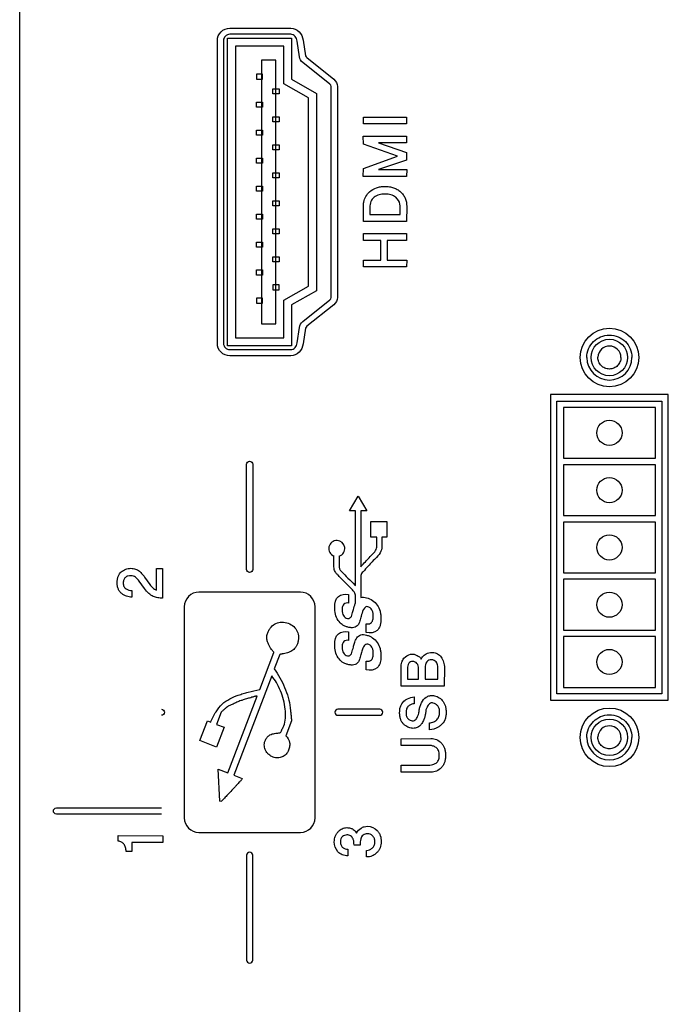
# Model space of a CAD drawing. Header units: millimetres. Extents: x 0 to 1427, y 0 to 1009.
# Tile 21 of 32: x 1307 to 1337, y 496 to 542. Entities that reach past the tile are written whole.
import ezdxf

# ---------------------------------------------------------------- set-up
doc = ezdxf.new("R2010")
doc.units = ezdxf.units.MM
doc.header["$LTSCALE"] = 65.395
doc.layers.add('REAR_CASE-PCVIEW17_2BAY-V-SHAPE', color=7, linetype='CONTINUOUS')

msp = doc.modelspace()

# ---------------------------------------------------------------- linework, layer by layer
at = {"layer": 'REAR_CASE-PCVIEW17_2BAY-V-SHAPE', "color": 7, "linetype": 'Continuous'}
for p, q in [((1307.121, 479.383), (1307.121, 713.696)), ((1316.932, 541.792), (1319.78, 541.792)), ((1316.354, 527.066), (1316.354, 541.213)), ((1316.642, 541.213), (1316.642, 527.066)), ((1316.826, 541.316), (1319.823, 541.316)), ((1316.826, 526.96), (1316.826, 541.316)), ((1319.78, 541.504), (1316.932, 541.504)), ((1319.823, 541.316), (1319.823, 539.41)), ((1320.36, 541.236), (1320.475, 540.504)), ((1319.451, 540.945), (1317.197, 540.945)), ((1317.197, 540.945), (1317.197, 527.333)), ((1319.451, 539.194), (1319.451, 540.945)), ((1320.187, 540.456), (1320.074, 541.187)), ((1319.09, 540.291), (1318.408, 540.291)), ((1318.408, 540.291), (1318.408, 527.985)), ((1319.09, 527.985), (1319.09, 540.291)), ((1320.533, 540.414), (1321.797, 539.404)), ((1321.614, 539.174), (1320.348, 540.183)), ((1318.469, 539.645), (1318.184, 539.645)), ((1318.184, 539.645), (1318.184, 539.412)), ((1318.184, 539.412), (1318.469, 539.412)), ((1318.469, 539.412), (1318.469, 539.645)), ((1319.823, 539.41), (1320.985, 538.746)), ((1318.943, 538.955), (1319.233, 538.955)), ((1318.943, 538.728), (1318.943, 538.955)), ((1319.233, 538.955), (1319.233, 538.728)), ((1320.613, 538.53), (1319.451, 539.194)), ((1321.669, 529.213), (1321.669, 539.061)), ((1321.96, 539.061), (1321.96, 529.213)), ((1319.233, 538.728), (1318.943, 538.728)), ((1320.613, 529.746), (1320.613, 538.53)), ((1320.985, 538.746), (1320.985, 529.53)), ((1318.184, 538.338), (1318.469, 538.338)), ((1318.184, 538.104), (1318.184, 538.338)), ((1318.469, 538.104), (1318.184, 538.104)), ((1318.469, 538.338), (1318.469, 538.104)), ((1318.943, 537.65), (1319.233, 537.65)), ((1318.943, 537.418), (1318.943, 537.65)), ((1319.233, 537.65), (1319.233, 537.418)), ((1323.175, 537.632), (1325.193, 537.636)), ((1323.175, 537.317), (1323.175, 537.632)), ((1325.193, 537.636), (1325.19, 537.317)), ((1319.233, 537.418), (1318.943, 537.418)), ((1325.19, 537.317), (1323.175, 537.317)), ((1318.184, 537.029), (1318.469, 537.029)), ((1318.184, 536.795), (1318.184, 537.029)), ((1318.469, 536.795), (1318.184, 536.795)), ((1318.469, 537.029), (1318.469, 536.795)), ((1323.171, 536.752), (1325.193, 536.752)), ((1323.173, 536.371), (1323.171, 536.752)), ((1325.193, 536.752), (1325.19, 536.439)), ((1318.943, 536.345), (1319.233, 536.345)), ((1318.943, 536.111), (1318.943, 536.345)), ((1319.233, 536.345), (1319.233, 536.111)), ((1324.77, 535.808), (1323.173, 536.371)), ((1325.19, 536.439), (1323.874, 536.436)), ((1323.874, 536.436), (1325.193, 535.987)), ((1318.184, 535.723), (1318.469, 535.723)), ((1318.184, 535.49), (1318.184, 535.723)), ((1318.469, 535.723), (1318.469, 535.49)), ((1319.233, 536.111), (1318.943, 536.111)), ((1323.173, 535.24), (1324.77, 535.808)), ((1325.193, 535.987), (1325.193, 535.63)), ((1318.469, 535.49), (1318.184, 535.49)), ((1323.171, 534.862), (1323.173, 535.24)), ((1325.193, 535.63), (1323.887, 535.184)), ((1318.943, 535.035), (1319.233, 535.035)), ((1318.943, 534.806), (1318.943, 535.035)), ((1319.233, 534.806), (1318.943, 534.806)), ((1319.233, 535.035), (1319.233, 534.806)), ((1325.19, 534.862), (1323.171, 534.862)), ((1323.887, 535.184), (1325.196, 535.184)), ((1325.196, 535.184), (1325.19, 534.862)), ((1318.184, 534.418), (1318.469, 534.418)), ((1318.184, 534.182), (1318.184, 534.418)), ((1318.469, 534.418), (1318.469, 534.182)), ((1318.469, 534.182), (1318.184, 534.182)), ((1318.943, 533.727), (1319.233, 533.727)), ((1318.943, 533.495), (1318.943, 533.727)), ((1319.233, 533.495), (1318.943, 533.495)), ((1319.233, 533.727), (1319.233, 533.495)), ((1323.175, 532.766), (1323.175, 533.468)), ((1323.473, 533.418), (1323.473, 533.088)), ((1324.895, 533.088), (1324.895, 533.418)), ((1325.196, 533.468), (1325.19, 532.766)), ((1318.184, 533.106), (1318.469, 533.106)), ((1318.184, 532.872), (1318.184, 533.106)), ((1318.469, 533.106), (1318.469, 532.872)), ((1323.473, 533.088), (1324.895, 533.088)), ((1318.469, 532.872), (1318.184, 532.872)), ((1325.19, 532.766), (1323.175, 532.766)), ((1318.943, 532.423), (1319.233, 532.423)), ((1318.943, 532.187), (1318.943, 532.423)), ((1319.233, 532.187), (1318.943, 532.187)), ((1319.233, 532.423), (1319.233, 532.187)), ((1323.175, 532.197), (1325.193, 532.201)), ((1323.175, 531.88), (1323.175, 532.197)), ((1325.193, 532.201), (1325.19, 531.88)), ((1318.184, 531.802), (1318.469, 531.802)), ((1318.184, 531.567), (1318.184, 531.802)), ((1318.469, 531.567), (1318.184, 531.567)), ((1318.469, 531.802), (1318.469, 531.567)), ((1323.984, 531.88), (1323.175, 531.88)), ((1323.984, 530.962), (1323.984, 531.88)), ((1325.19, 531.88), (1324.288, 531.88)), ((1324.288, 531.88), (1324.288, 530.962)), ((1318.943, 531.114), (1319.233, 531.114)), ((1318.943, 530.882), (1318.943, 531.114)), ((1319.233, 531.114), (1319.233, 530.882)), ((1319.233, 530.882), (1318.943, 530.882)), ((1323.175, 530.962), (1323.984, 530.962)), ((1323.175, 530.643), (1323.175, 530.962)), ((1325.19, 530.643), (1323.175, 530.643)), ((1324.288, 530.962), (1325.196, 530.962)), ((1325.196, 530.962), (1325.19, 530.643)), ((1318.184, 530.496), (1318.469, 530.496)), ((1318.184, 530.262), (1318.184, 530.496)), ((1318.469, 530.262), (1318.184, 530.262)), ((1318.469, 530.496), (1318.469, 530.262)), ((1319.233, 529.804), (1318.943, 529.804)), ((1318.943, 529.804), (1318.943, 529.574)), ((1319.233, 529.574), (1319.233, 529.804)), ((1319.451, 529.084), (1320.613, 529.746)), ((1318.943, 529.574), (1319.233, 529.574)), ((1320.985, 529.53), (1319.823, 528.866)), ((1318.469, 529.185), (1318.184, 529.185)), ((1318.184, 529.185), (1318.184, 528.952)), ((1318.184, 528.952), (1318.469, 528.952)), ((1318.469, 528.952), (1318.469, 529.185)), ((1319.451, 527.333), (1319.451, 529.084)), ((1319.823, 528.866), (1319.823, 526.96)), ((1320.348, 528.092), (1321.614, 529.1)), ((1321.797, 528.876), (1320.533, 527.867)), ((1318.408, 527.985), (1319.09, 527.985)), ((1320.074, 527.089), (1320.187, 527.817)), ((1320.475, 527.776), (1320.36, 527.045)), ((1319.823, 526.96), (1316.826, 526.96)), ((1317.197, 527.333), (1319.451, 527.333)), ((1316.932, 526.776), (1319.78, 526.776)), ((1319.78, 526.484), (1316.932, 526.484)), ((1337.416, 524.676), (1331.916, 524.676)), ((1331.916, 524.676), (1331.916, 510.402)), ((1337.416, 510.402), (1337.416, 524.676)), ((1332.216, 524.376), (1337.116, 524.376)), ((1332.216, 510.702), (1332.216, 524.376)), ((1337.116, 524.376), (1337.116, 510.702)), ((1336.816, 524.076), (1332.516, 524.076)), ((1332.516, 524.076), (1332.516, 521.702)), ((1336.816, 521.702), (1336.816, 524.076)), ((1332.516, 521.702), (1336.816, 521.702)), ((1317.72, 516.516), (1317.72, 521.422)), ((1318.004, 521.422), (1318.004, 516.516)), ((1336.816, 521.401), (1332.516, 521.401)), ((1332.516, 521.401), (1332.516, 519.027)), ((1336.816, 519.027), (1336.816, 521.401)), ((1322.529, 519.244), (1322.928, 519.936)), ((1322.928, 519.936), (1323.327, 519.244)), ((1322.808, 519.244), (1322.529, 519.244)), ((1322.808, 515.756), (1322.808, 519.244)), ((1323.327, 519.244), (1323.048, 519.244)), ((1323.048, 519.244), (1323.048, 516.632)), ((1323.529, 518.748), (1324.266, 518.748)), ((1323.529, 518.012), (1323.529, 518.748)), ((1324.266, 518.748), (1324.266, 518.012)), ((1332.516, 519.027), (1336.816, 519.027)), ((1336.816, 518.727), (1332.516, 518.727)), ((1332.516, 518.727), (1332.516, 516.352)), ((1336.816, 516.352), (1336.816, 518.727)), ((1323.802, 518.012), (1323.529, 518.012)), ((1323.802, 517.661), (1323.802, 518.012)), ((1324.266, 518.012), (1324.043, 518.012)), ((1324.043, 518.012), (1324.043, 517.661)), ((1321.8, 516.684), (1321.8, 517.141)), ((1322.041, 517.132), (1322.041, 516.684)), ((1313.506, 516.555), (1313.796, 516.555)), ((1313.51, 515.55), (1313.506, 516.555)), ((1313.796, 516.555), (1313.789, 515.171)), ((1312.947, 515.628), (1312.703, 515.968)), ((1312.953, 516.158), (1313.203, 515.81)), ((1323.048, 516.129), (1323.048, 515.198)), ((1332.516, 516.352), (1336.816, 516.352)), ((1336.816, 516.052), (1332.516, 516.052)), ((1332.516, 516.052), (1332.516, 513.677)), ((1336.816, 513.677), (1336.816, 516.052)), ((1312.363, 515.521), (1312.363, 515.219)), ((1322.782, 515.782), (1322.808, 515.756)), ((1320.237, 515.451), (1315.488, 515.451)), ((1322.485, 515.338), (1322.485, 514.941)), ((1322.808, 514.953), (1322.808, 515.197)), ((1314.806, 514.768), (1314.806, 504.913)), ((1320.917, 504.913), (1320.917, 514.768)), ((1322.672, 514.498), (1322.706, 514.634)), ((1323.07, 514.328), (1323.068, 514.316)), ((1323.307, 513.564), (1323.307, 513.971)), ((1332.516, 513.677), (1336.816, 513.677)), ((1322.485, 513.593), (1322.485, 513.196)), ((1336.816, 513.377), (1332.516, 513.377)), ((1332.516, 513.377), (1332.516, 511.002)), ((1336.816, 511.002), (1336.816, 513.377)), ((1318.332, 510.909), (1318.989, 512.635)), ((1319.264, 512.533), (1319.008, 511.863)), ((1323.307, 511.82), (1323.307, 512.226)), ((1324.937, 511.061), (1324.937, 511.932)), ((1325.234, 511.887), (1325.234, 511.382)), ((1325.752, 511.382), (1325.752, 511.885)), ((1326.052, 511.915), (1326.052, 511.382)), ((1326.655, 511.382), (1326.655, 511.908)), ((1326.958, 511.918), (1326.951, 511.061)), ((1318.892, 511.549), (1317.118, 506.903)), ((1325.234, 511.382), (1325.752, 511.382)), ((1326.052, 511.382), (1326.655, 511.382)), ((1326.951, 511.061), (1324.937, 511.061)), ((1332.516, 511.002), (1336.816, 511.002)), ((1316.845, 507.008), (1318.211, 510.597)), ((1325.551, 510.558), (1325.551, 510.236)), ((1331.916, 510.402), (1337.416, 510.402)), ((1337.116, 510.702), (1332.216, 510.702)), ((1323.939, 509.984), (1321.982, 509.984)), ((1316.534, 509.841), (1316.317, 509.274)), ((1321.982, 509.699), (1323.939, 509.699)), ((1315.534, 508.517), (1315.886, 509.439)), ((1315.886, 509.439), (1316.042, 509.379)), ((1316.317, 509.274), (1316.669, 509.139)), ((1316.669, 509.139), (1316.317, 508.218)), ((1319.428, 509.146), (1319.451, 509.203)), ((1319.816, 509.447), (1319.547, 508.738)), ((1326.262, 509.027), (1326.262, 509.352)), ((1324.937, 508.607), (1326.329, 508.613)), ((1324.937, 508.292), (1324.937, 508.607)), ((1316.317, 508.218), (1315.534, 508.517)), ((1326.281, 508.289), (1324.937, 508.292)), ((1316.385, 507.183), (1316.845, 507.008)), ((1316.476, 505.687), (1316.385, 507.183)), ((1324.937, 507.378), (1326.281, 507.378)), ((1324.937, 507.05), (1324.937, 507.378)), ((1317.118, 506.903), (1317.51, 506.755)), ((1317.51, 506.755), (1317.487, 506.693)), ((1326.329, 507.047), (1324.937, 507.05)), ((1308.835, 505.374), (1313.741, 505.374)), ((1316.517, 505.671), (1316.476, 505.687)), ((1313.741, 505.09), (1308.835, 505.09)), ((1311.722, 504.079), (1313.811, 504.076)), ((1311.722, 503.823), (1311.722, 504.079)), ((1313.811, 504.076), (1313.814, 503.761)), ((1315.488, 504.232), (1320.237, 504.232)), ((1312.363, 503.764), (1312.357, 503.333)), ((1313.814, 503.761), (1312.363, 503.764)), ((1323.017, 503.642), (1322.738, 503.642)), ((1312.357, 503.333), (1312.09, 503.333)), ((1317.72, 503.167), (1317.72, 498.261)), ((1318.004, 498.261), (1318.004, 503.167)), ((1322.449, 503.444), (1322.449, 503.14)), ((1323.318, 503.086), (1323.318, 503.392))]:
    msp.add_line(p, q, dxfattribs=at)
for centre, radius in [((1334.665, 526.408), 1.369), ((1334.664, 526.409), 0.852), ((1334.665, 522.889), 0.588), ((1334.665, 520.214), 0.588), ((1334.665, 517.54), 0.588), ((1334.665, 514.865), 0.588), ((1334.665, 512.19), 0.588), ((1334.665, 508.671), 1.369), ((1334.664, 508.671), 0.852)]:
    msp.add_circle(centre, radius, dxfattribs=at)
for centre, radius, start, end in [((1334.665, 526.408), 0.537, 359.9768, 177.48), ((1334.664, 526.408), 1.054, 180.0268, 359.9732), ((1321.934, 517.491), 0.375, 286.6864, 249.073), ((1334.665, 508.671), 0.537, 359.9768, 177.48), ((1334.664, 508.671), 1.054, 180.0268, 359.9732), ((1315.488, 504.913), 0.681, 180.0488, 270.0381), ((1320.237, 504.912), 0.68, 269.9746, 0.0254)]:
    msp.add_arc(centre, radius, start, end, dxfattribs=at)
for points, knots in [([(1316.354, 541.213), (1316.354, 541.36), (1316.478, 541.667), (1316.785, 541.792), (1316.932, 541.792)], [0, 0, 0, 0, 0.499575, 1, 1, 1, 1]), ([(1319.78, 541.792), (1319.922, 541.792), (1320.217, 541.663), (1320.338, 541.378), (1320.36, 541.236)], [0, 0, 0, 0, 0.495331, 1, 1, 1, 1]), ([(1316.932, 541.504), (1316.858, 541.504), (1316.705, 541.441), (1316.642, 541.287), (1316.642, 541.213)], [0, 0, 0, 0, 0.500086, 1, 1, 1, 1]), ([(1320.074, 541.187), (1320.062, 541.265), (1320.01, 541.419), (1319.855, 541.504), (1319.78, 541.504)], [0, 0, 0, 0, 0.516656, 1, 1, 1, 1]), ([(1323.466, 534.147), (1323.56, 534.229), (1323.728, 534.327), (1323.979, 534.388), (1324.182, 534.403), (1324.385, 534.389), (1324.578, 534.342), (1324.754, 534.262), (1324.909, 534.153), (1325.039, 534.016), (1325.166, 533.794), (1325.197, 533.598), (1325.196, 533.468)], [0, 0, 0, 0, 0.161555, 0.244995, 0.333539, 0.42334, 0.507867, 0.589726, 0.671847, 0.752518, 0.83154, 1, 1, 1, 1]), ([(1323.175, 533.468), (1323.175, 533.536), (1323.193, 533.786), (1323.327, 534.027), (1323.466, 534.147)], [0, 0, 0, 0, 0.270583, 1, 1, 1, 1]), ([(1324.687, 533.89), (1324.619, 533.941), (1324.499, 534.001), (1324.323, 534.038), (1324.181, 534.047), (1324.039, 534.038), (1323.865, 534.001), (1323.668, 533.907), (1323.497, 533.694), (1323.473, 533.512), (1323.473, 533.418)], [0, 0, 0, 0, 0.160273, 0.244943, 0.335502, 0.425668, 0.51017, 0.66922, 0.824446, 1, 1, 1, 1]), ([(1324.895, 533.418), (1324.895, 533.468), (1324.885, 533.643), (1324.788, 533.815), (1324.687, 533.89)], [0, 0, 0, 0, 0.282759, 1, 1, 1, 1]), ([(1333.61, 526.408), (1333.61, 526.547), (1333.666, 526.824), (1333.902, 527.169), (1334.248, 527.404), (1334.664, 527.488), (1335.08, 527.404), (1335.428, 527.17), (1335.662, 526.824), (1335.718, 526.547), (1335.718, 526.408)], [0, 0, 0, 0, 0.126936, 0.249864, 0.372812, 0.499739, 0.627137, 0.750198, 0.873057, 1, 1, 1, 1]), ([(1316.932, 526.484), (1316.785, 526.484), (1316.477, 526.61), (1316.354, 526.918), (1316.354, 527.066)], [0, 0, 0, 0, 0.498768, 1, 1, 1, 1]), ([(1316.642, 527.066), (1316.642, 526.992), (1316.704, 526.838), (1316.858, 526.776), (1316.932, 526.776)], [0, 0, 0, 0, 0.500551, 1, 1, 1, 1]), ([(1319.78, 526.776), (1319.855, 526.776), (1320.009, 526.859), (1320.061, 527.012), (1320.074, 527.089)], [0, 0, 0, 0, 0.486869, 1, 1, 1, 1]), ([(1320.36, 527.045), (1320.338, 526.901), (1320.219, 526.615), (1319.922, 526.484), (1319.78, 526.484)], [0, 0, 0, 0, 0.506426, 1, 1, 1, 1]), ([(1335.202, 526.408), (1335.202, 526.337), (1335.173, 526.196), (1335.053, 526.02), (1334.876, 525.9), (1334.664, 525.858), (1334.451, 525.9), (1334.275, 526.02), (1334.156, 526.196), (1334.126, 526.345), (1334.128, 526.424), (1334.128, 526.432)], [0, 0, 0, 0, 0.125325, 0.246554, 0.367975, 0.49342, 0.618951, 0.739878, 0.860731, 0.985969, 1, 1, 1, 1]), ([(1323.62, 517.247), (1323.68, 517.307), (1323.793, 517.427), (1323.802, 517.59), (1323.802, 517.661)], [0, 0, 0, 0, 0.543299, 1, 1, 1, 1]), ([(1324.043, 517.661), (1324.043, 517.559), (1324.021, 517.333), (1323.872, 517.159), (1323.79, 517.077)], [0, 0, 0, 0, 0.467037, 1, 1, 1, 1]), ([(1323.048, 516.632), (1323.196, 516.793), (1323.384, 517.001), (1323.577, 517.204), (1323.62, 517.247)], [0, 0, 0, 0, 0.781368, 1, 1, 1, 1]), ([(1323.79, 517.077), (1323.656, 516.942), (1323.431, 516.723), (1323.203, 516.441), (1323.057, 516.296), (1323.051, 516.228)], [0, 0, 0, 0, 0.505938, 0.81935, 1, 1, 1, 1]), ([(1312.363, 515.219), (1312.279, 515.218), (1312.152, 515.238), (1311.997, 515.307), (1311.886, 515.378), (1311.79, 515.472), (1311.722, 515.592), (1311.682, 515.733), (1311.671, 515.887), (1311.681, 516.041), (1311.726, 516.223), (1311.802, 516.34), (1311.866, 516.396)], [0, 0, 0, 0, 0.153171, 0.230521, 0.311142, 0.39228, 0.473908, 0.561253, 0.658579, 0.756407, 0.843571, 1, 1, 1, 1]), ([(1311.866, 516.396), (1311.927, 516.45), (1312.068, 516.538), (1312.307, 516.576), (1312.534, 516.548), (1312.714, 516.436), (1312.842, 516.298), (1312.92, 516.205), (1312.953, 516.158)], [0, 0, 0, 0, 0.190475, 0.379682, 0.557777, 0.716091, 0.865801, 1, 1, 1, 1]), ([(1322.612, 515.612), (1322.501, 515.723), (1322.331, 515.892), (1322.117, 516.107), (1321.982, 516.246), (1321.883, 516.353), (1321.799, 516.491), (1321.8, 516.608), (1321.8, 516.684)], [0, 0, 0, 0, 0.339752, 0.518946, 0.656987, 0.759158, 0.834284, 1, 1, 1, 1]), ([(1322.041, 516.684), (1322.041, 516.637), (1322.034, 516.531), (1322.22, 516.353), (1322.454, 516.104), (1322.672, 515.892), (1322.782, 515.782)], [0, 0, 0, 0, 0.118877, 0.245439, 0.609824, 1, 1, 1, 1]), ([(1312.703, 515.968), (1312.679, 516.001), (1312.627, 516.063), (1312.541, 516.147), (1312.435, 516.21), (1312.308, 516.226), (1312.176, 516.211), (1312.054, 516.147), (1311.987, 516.053), (1311.963, 515.961), (1311.957, 515.88), (1311.964, 515.797), (1311.984, 515.724), (1312.008, 515.685), (1312.019, 515.671)], [0, 0, 0, 0, 0.096742, 0.192802, 0.286541, 0.381996, 0.494117, 0.597757, 0.701621, 0.758444, 0.821632, 0.893909, 0.95763, 1, 1, 1, 1]), ([(1312.019, 515.671), (1312.038, 515.646), (1312.097, 515.59), (1312.217, 515.537), (1312.314, 515.521), (1312.363, 515.521)], [0, 0, 0, 0, 0.242988, 0.621908, 1, 1, 1, 1]), ([(1313.789, 515.171), (1313.716, 515.171), (1313.57, 515.186), (1313.347, 515.246), (1313.126, 515.395), (1313.008, 515.543), (1312.947, 515.628)], [0, 0, 0, 0, 0.218613, 0.43835, 0.684184, 1, 1, 1, 1]), ([(1313.203, 515.81), (1313.241, 515.755), (1313.329, 515.652), (1313.445, 515.573), (1313.51, 515.55)], [0, 0, 0, 0, 0.489427, 1, 1, 1, 1]), ([(1322.808, 515.197), (1322.808, 515.267), (1322.791, 515.432), (1322.674, 515.55), (1322.612, 515.612)], [0, 0, 0, 0, 0.443969, 1, 1, 1, 1]), ([(1315.488, 515.451), (1315.314, 515.451), (1314.952, 515.304), (1314.806, 514.942), (1314.806, 514.768)], [0, 0, 0, 0, 0.500109, 1, 1, 1, 1]), ([(1320.917, 514.768), (1320.917, 514.942), (1320.772, 515.304), (1320.41, 515.451), (1320.237, 515.451)], [0, 0, 0, 0, 0.500025, 1, 1, 1, 1]), ([(1321.836, 514.748), (1321.836, 514.925), (1321.909, 515.336), (1322.327, 515.372), (1322.485, 515.338)], [0, 0, 0, 0, 0.522862, 1, 1, 1, 1]), ([(1323.324, 515.19), (1323.518, 515.139), (1323.801, 514.95), (1323.946, 514.611), (1323.988, 514.39), (1323.998, 514.213), (1323.988, 514.041), (1323.949, 513.849), (1323.792, 513.559), (1323.476, 513.529), (1323.307, 513.564)], [0, 0, 0, 0, 0.252098, 0.385364, 0.457459, 0.534936, 0.608929, 0.673402, 0.782218, 1, 1, 1, 1]), ([(1323.058, 514.277), (1323.04, 514.201), (1323.005, 514.075), (1322.935, 513.921), (1322.839, 513.833), (1322.727, 513.791), (1322.594, 513.785), (1322.453, 513.811), (1322.313, 513.859), (1322.146, 513.952), (1321.895, 514.211), (1321.836, 514.536), (1321.836, 514.748)], [0, 0, 0, 0, 0.111103, 0.187171, 0.238699, 0.292776, 0.35412, 0.426043, 0.497204, 0.56464, 0.697212, 1, 1, 1, 1]), ([(1322.485, 514.941), (1322.408, 514.955), (1322.263, 514.935), (1322.188, 514.769), (1322.176, 514.626), (1322.189, 514.479), (1322.248, 514.319), (1322.355, 514.239), (1322.429, 514.221)], [0, 0, 0, 0, 0.228847, 0.34753, 0.505701, 0.650369, 0.776915, 1, 1, 1, 1]), ([(1322.706, 514.634), (1322.733, 514.73), (1322.767, 514.837), (1322.803, 514.943), (1322.808, 514.953)], [0, 0, 0, 0, 0.896478, 1, 1, 1, 1]), ([(1323.378, 514.771), (1323.35, 514.779), (1323.25, 514.764), (1323.141, 514.581), (1323.095, 514.428), (1323.07, 514.328)], [0, 0, 0, 0, 0.153115, 0.468983, 1, 1, 1, 1]), ([(1323.307, 513.971), (1323.355, 513.965), (1323.447, 513.963), (1323.569, 514.036), (1323.616, 514.145), (1323.633, 514.249), (1323.639, 514.364), (1323.628, 514.496), (1323.57, 514.668), (1323.455, 514.751), (1323.378, 514.771)], [0, 0, 0, 0, 0.130552, 0.23817, 0.35833, 0.433512, 0.520763, 0.665838, 0.786574, 1, 1, 1, 1]), ([(1322.429, 514.221), (1322.477, 514.208), (1322.625, 514.275), (1322.652, 514.417), (1322.672, 514.498)], [0, 0, 0, 0, 0.374139, 1, 1, 1, 1]), ([(1318.989, 512.635), (1318.991, 512.645), (1318.959, 512.674), (1318.918, 512.729), (1318.847, 512.817), (1318.783, 512.933), (1318.716, 513.064), (1318.673, 513.217), (1318.655, 513.387), (1318.701, 513.552), (1318.771, 513.699), (1318.887, 513.861), (1319.08, 514.012), (1319.372, 514.076), (1319.569, 514.035), (1319.665, 513.998)], [0, 0, 0, 0, 0.013463, 0.049273, 0.102042, 0.163804, 0.231086, 0.303695, 0.380252, 0.461371, 0.534433, 0.603104, 0.732344, 0.859851, 1, 1, 1, 1]), ([(1319.665, 513.998), (1319.759, 513.963), (1319.928, 513.861), (1320.102, 513.624), (1320.155, 513.386), (1320.14, 513.19), (1320.099, 513.049), (1320.042, 512.921), (1319.944, 512.792), (1319.821, 512.693), (1319.681, 512.633), (1319.567, 512.599), (1319.467, 512.58), (1319.395, 512.567), (1319.352, 512.558), (1319.324, 512.555), (1319.303, 512.547), (1319.284, 512.54), (1319.271, 512.535), (1319.264, 512.533)], [0, 0, 0, 0, 0.136952, 0.263227, 0.391913, 0.45979, 0.530517, 0.592928, 0.649427, 0.751476, 0.803177, 0.85746, 0.913347, 0.94269, 0.95783, 0.973327, 0.980522, 0.989468, 1, 1, 1, 1]), ([(1321.836, 513.003), (1321.836, 513.18), (1321.909, 513.591), (1322.327, 513.628), (1322.485, 513.593)], [0, 0, 0, 0, 0.523046, 1, 1, 1, 1]), ([(1322.485, 513.196), (1322.409, 513.211), (1322.262, 513.191), (1322.188, 513.025), (1322.176, 512.882), (1322.189, 512.735), (1322.249, 512.575), (1322.355, 512.495), (1322.429, 512.475)], [0, 0, 0, 0, 0.228428, 0.34742, 0.504663, 0.649965, 0.775702, 1, 1, 1, 1]), ([(1322.706, 512.889), (1322.722, 512.947), (1322.75, 513.044), (1322.79, 513.166), (1322.827, 513.252), (1322.888, 513.365), (1323.014, 513.461), (1323.185, 513.473), (1323.328, 513.448), (1323.474, 513.398), (1323.653, 513.299), (1323.838, 513.112), (1323.946, 512.866), (1323.988, 512.645), (1323.998, 512.468), (1323.989, 512.307), (1323.97, 512.209), (1323.959, 512.169)], [0, 0, 0, 0, 0.071216, 0.118398, 0.15129, 0.180285, 0.270608, 0.319835, 0.378808, 0.441321, 0.500915, 0.61868, 0.743105, 0.810303, 0.882754, 0.951897, 1, 1, 1, 1]), ([(1323.058, 512.532), (1323.04, 512.456), (1323.006, 512.33), (1322.934, 512.177), (1322.839, 512.088), (1322.727, 512.047), (1322.594, 512.041), (1322.453, 512.068), (1322.313, 512.114), (1322.146, 512.207), (1321.895, 512.466), (1321.836, 512.791), (1321.836, 513.003)], [0, 0, 0, 0, 0.111052, 0.18684, 0.238481, 0.292547, 0.353936, 0.425922, 0.497041, 0.564465, 0.697029, 1, 1, 1, 1]), ([(1322.429, 512.475), (1322.477, 512.462), (1322.625, 512.531), (1322.652, 512.673), (1322.672, 512.754)], [0, 0, 0, 0, 0.373429, 1, 1, 1, 1]), ([(1323.378, 513.027), (1323.317, 513.043), (1323.195, 512.952), (1323.141, 512.814), (1323.099, 512.692), (1323.076, 512.618), (1323.066, 512.562), (1323.062, 512.545), (1323.058, 512.532)], [0, 0, 0, 0, 0.304326, 0.562728, 0.727323, 0.916707, 0.934024, 1, 1, 1, 1]), ([(1323.307, 512.226), (1323.392, 512.216), (1323.552, 512.243), (1323.616, 512.4), (1323.633, 512.504), (1323.637, 512.594), (1323.634, 512.681), (1323.618, 512.779), (1323.57, 512.924), (1323.456, 513.007), (1323.378, 513.027)], [0, 0, 0, 0, 0.231987, 0.3539, 0.429603, 0.517771, 0.594473, 0.663784, 0.784876, 1, 1, 1, 1]), ([(1324.937, 511.932), (1324.937, 512.014), (1324.953, 512.169), (1325.08, 512.418), (1325.312, 512.556), (1325.538, 512.558), (1325.637, 512.524), (1325.679, 512.498)], [0, 0, 0, 0, 0.218845, 0.406316, 0.727244, 0.869495, 1, 1, 1, 1]), ([(1325.876, 512.328), (1325.884, 512.346), (1325.928, 512.429), (1325.998, 512.495), (1326.056, 512.541)], [0, 0, 0, 0, 0.212295, 1, 1, 1, 1]), ([(1326.571, 512.196), (1326.543, 512.225), (1326.474, 512.274), (1326.351, 512.297), (1326.226, 512.278), (1326.078, 512.165), (1326.052, 512.012), (1326.052, 511.915)], [0, 0, 0, 0, 0.152618, 0.314389, 0.471844, 0.623883, 1, 1, 1, 1]), ([(1326.056, 512.541), (1326.124, 512.595), (1326.248, 512.636), (1326.369, 512.635), (1326.403, 512.633)], [0, 0, 0, 0, 0.721021, 1, 1, 1, 1]), ([(1326.403, 512.633), (1326.482, 512.628), (1326.641, 512.588), (1326.823, 512.417), (1326.937, 512.186), (1326.958, 512.009), (1326.958, 511.918)], [0, 0, 0, 0, 0.236717, 0.47376, 0.727371, 1, 1, 1, 1]), ([(1319.008, 511.863), (1319.104, 511.732), (1319.283, 511.455), (1319.506, 511.009), (1319.671, 510.538), (1319.737, 510.212), (1319.758, 510.05)], [0, 0, 0, 0, 0.245354, 0.498737, 0.752894, 1, 1, 1, 1]), ([(1323.959, 512.169), (1323.956, 512.159), (1323.928, 512.067), (1323.792, 511.813), (1323.476, 511.784), (1323.307, 511.82)], [0, 0, 0, 0, 0.038295, 0.358864, 1, 1, 1, 1]), ([(1325.676, 512.122), (1325.653, 512.15), (1325.592, 512.197), (1325.481, 512.217), (1325.373, 512.199), (1325.252, 512.098), (1325.234, 511.97), (1325.234, 511.887)], [0, 0, 0, 0, 0.161236, 0.330087, 0.485513, 0.631674, 1, 1, 1, 1]), ([(1326.655, 511.908), (1326.655, 511.939), (1326.651, 512.039), (1326.619, 512.145), (1326.571, 512.196)], [0, 0, 0, 0, 0.302011, 1, 1, 1, 1]), ([(1319.451, 509.203), (1319.498, 509.32), (1319.546, 509.585), (1319.533, 509.998), (1319.454, 510.426), (1319.316, 510.843), (1319.126, 511.22), (1318.974, 511.449), (1318.892, 511.549)], [0, 0, 0, 0, 0.151222, 0.318353, 0.494081, 0.672534, 0.844008, 1, 1, 1, 1]), ([(1316.042, 509.379), (1316.11, 509.549), (1316.258, 509.852), (1316.56, 510.229), (1316.925, 510.485), (1317.267, 510.621), (1317.56, 510.718), (1317.895, 510.801), (1318.153, 510.867), (1318.332, 510.909)], [0, 0, 0, 0, 0.188818, 0.346316, 0.492742, 0.643476, 0.72473, 0.810496, 1, 1, 1, 1]), ([(1318.118, 510.585), (1318.066, 510.571), (1317.981, 510.544), (1317.86, 510.508), (1317.758, 510.478), (1317.659, 510.449), (1317.573, 510.419), (1317.507, 510.399), (1317.471, 510.392), (1317.458, 510.387)], [0, 0, 0, 0, 0.233342, 0.390952, 0.548203, 0.698025, 0.838765, 0.943067, 1, 1, 1, 1]), ([(1318.211, 510.597), (1318.198, 510.589), (1318.165, 510.592), (1318.133, 510.59), (1318.118, 510.585)], [0, 0, 0, 0, 0.478281, 1, 1, 1, 1]), ([(1324.877, 509.978), (1324.879, 509.991), (1324.89, 510.059), (1324.933, 510.22), (1325.036, 510.349), (1325.118, 510.402)], [0, 0, 0, 0, 0.078066, 0.41444, 1, 1, 1, 1]), ([(1325.118, 510.402), (1325.157, 510.427), (1325.289, 510.506), (1325.443, 510.562), (1325.551, 510.558)], [0, 0, 0, 0, 0.303111, 1, 1, 1, 1]), ([(1325.484, 509.444), (1325.509, 509.445), (1325.567, 509.457), (1325.637, 509.516), (1325.686, 509.595), (1325.73, 509.689), (1325.762, 509.809), (1325.784, 509.958), (1325.818, 510.122), (1325.899, 510.34), (1326.016, 510.484), (1326.113, 510.547)], [0, 0, 0, 0, 0.058472, 0.127936, 0.199201, 0.266654, 0.360888, 0.477544, 0.605766, 0.738116, 1, 1, 1, 1]), ([(1326.113, 510.547), (1326.162, 510.578), (1326.27, 510.625), (1326.466, 510.628), (1326.676, 510.558), (1326.877, 510.4), (1326.99, 510.199), (1327.03, 510.003), (1327.04, 509.831), (1327.028, 509.653), (1326.969, 509.436), (1326.868, 509.298), (1326.786, 509.233)], [0, 0, 0, 0, 0.081809, 0.164918, 0.275406, 0.392823, 0.522948, 0.596383, 0.678501, 0.768831, 0.849963, 1, 1, 1, 1]), ([(1316.864, 510.12), (1316.835, 510.107), (1316.771, 510.058), (1316.674, 509.98), (1316.601, 509.904), (1316.536, 509.864), (1316.534, 509.841)], [0, 0, 0, 0, 0.225103, 0.549331, 0.845819, 1, 1, 1, 1]), ([(1317.458, 510.387), (1317.423, 510.376), (1317.36, 510.349), (1317.266, 510.308), (1317.146, 510.255), (1317.011, 510.191), (1316.907, 510.142), (1316.864, 510.12)], [0, 0, 0, 0, 0.172611, 0.314477, 0.470673, 0.778435, 1, 1, 1, 1]), ([(1319.758, 510.05), (1319.762, 509.995), (1319.774, 509.874), (1319.792, 509.697), (1319.81, 509.551), (1319.816, 509.471), (1319.816, 509.447)], [0, 0, 0, 0, 0.273853, 0.600493, 0.879951, 1, 1, 1, 1]), ([(1326.373, 510.279), (1326.363, 510.279), (1326.324, 510.275), (1326.258, 510.243), (1326.195, 510.172), (1326.138, 510.074), (1326.092, 509.95), (1326.073, 509.802), (1326.052, 509.65), (1325.999, 509.484), (1325.915, 509.324), (1325.798, 509.181), (1325.636, 509.095), (1325.445, 509.084), (1325.276, 509.124), (1325.15, 509.203), (1325.055, 509.281), (1324.969, 509.382), (1324.909, 509.509), (1324.874, 509.659), (1324.864, 509.818), (1324.87, 509.926), (1324.877, 509.978)], [0, 0, 0, 0, 0.010912, 0.041565, 0.073552, 0.110095, 0.160586, 0.212521, 0.266254, 0.322977, 0.3946, 0.456683, 0.515077, 0.582137, 0.654434, 0.694248, 0.738022, 0.784314, 0.83257, 0.885477, 0.945129, 1, 1, 1, 1]), ([(1325.551, 510.236), (1325.501, 510.235), (1325.403, 510.217), (1325.272, 510.139), (1325.195, 510.028), (1325.169, 509.917), (1325.163, 509.824), (1325.169, 509.734), (1325.189, 509.633), (1325.249, 509.535), (1325.348, 509.463), (1325.431, 509.443), (1325.475, 509.443), (1325.484, 509.444)], [0, 0, 0, 0, 0.124582, 0.247008, 0.376553, 0.449981, 0.532713, 0.609619, 0.677204, 0.791248, 0.889822, 0.977886, 1, 1, 1, 1]), ([(1326.262, 509.352), (1326.329, 509.354), (1326.458, 509.376), (1326.618, 509.486), (1326.7, 509.62), (1326.731, 509.741), (1326.739, 509.864), (1326.727, 510.005), (1326.659, 510.143), (1326.556, 510.229), (1326.457, 510.271), (1326.394, 510.279), (1326.373, 510.279)], [0, 0, 0, 0, 0.143144, 0.275611, 0.405995, 0.472121, 0.542144, 0.670728, 0.772878, 0.864839, 0.954976, 1, 1, 1, 1]), ([(1333.61, 508.67), (1333.61, 508.809), (1333.666, 509.086), (1333.902, 509.432), (1334.248, 509.667), (1334.664, 509.751), (1335.08, 509.667), (1335.428, 509.432), (1335.662, 509.086), (1335.718, 508.809), (1335.718, 508.67)], [0, 0, 0, 0, 0.126936, 0.249864, 0.372812, 0.499739, 0.627137, 0.750198, 0.873057, 1, 1, 1, 1]), ([(1319.324, 508.914), (1319.332, 508.934), (1319.354, 508.982), (1319.384, 509.062), (1319.415, 509.118), (1319.428, 509.146)], [0, 0, 0, 0, 0.250646, 0.630001, 1, 1, 1, 1]), ([(1326.786, 509.233), (1326.747, 509.2), (1326.593, 509.088), (1326.401, 509.029), (1326.262, 509.027)], [0, 0, 0, 0, 0.271584, 1, 1, 1, 1]), ([(1318.718, 507.901), (1318.677, 507.943), (1318.595, 508.053), (1318.544, 508.225), (1318.543, 508.384), (1318.582, 508.517), (1318.645, 508.648), (1318.75, 508.75), (1318.862, 508.81), (1318.973, 508.844), (1319.08, 508.861), (1319.177, 508.869), (1319.261, 508.877), (1319.307, 508.9), (1319.324, 508.914)], [0, 0, 0, 0, 0.11396, 0.261034, 0.337006, 0.417541, 0.52684, 0.614906, 0.694184, 0.770317, 0.838451, 0.903403, 0.95764, 1, 1, 1, 1]), ([(1319.547, 508.738), (1319.633, 508.656), (1319.737, 508.493), (1319.735, 508.249), (1319.691, 508.096), (1319.634, 507.969), (1319.542, 507.852), (1319.391, 507.748), (1319.174, 507.691), (1318.949, 507.738), (1318.799, 507.825), (1318.73, 507.889), (1318.718, 507.901)], [0, 0, 0, 0, 0.189809, 0.281362, 0.381221, 0.442803, 0.501564, 0.615904, 0.729008, 0.849782, 0.973061, 1, 1, 1, 1]), ([(1326.329, 508.613), (1326.417, 508.615), (1326.599, 508.581), (1326.789, 508.445), (1326.905, 508.295), (1326.968, 508.157), (1327.006, 507.998), (1327.017, 507.827), (1327.006, 507.656), (1326.969, 507.498), (1326.905, 507.361), (1326.788, 507.214), (1326.598, 507.08), (1326.417, 507.047), (1326.329, 507.047)], [0, 0, 0, 0, 0.11385, 0.230297, 0.292516, 0.356555, 0.425252, 0.500978, 0.57703, 0.645572, 0.70899, 0.770217, 0.886104, 1, 1, 1, 1]), ([(1335.202, 508.67), (1335.202, 508.6), (1335.173, 508.458), (1335.053, 508.282), (1334.876, 508.163), (1334.664, 508.12), (1334.451, 508.163), (1334.275, 508.282), (1334.156, 508.459), (1334.126, 508.608), (1334.128, 508.686), (1334.128, 508.694)], [0, 0, 0, 0, 0.125325, 0.246554, 0.367975, 0.49342, 0.618951, 0.739878, 0.860731, 0.985969, 1, 1, 1, 1]), ([(1326.281, 507.378), (1326.328, 507.378), (1326.402, 507.39), (1326.495, 507.426), (1326.597, 507.473), (1326.68, 507.574), (1326.711, 507.707), (1326.72, 507.827), (1326.712, 507.947), (1326.679, 508.081), (1326.597, 508.184), (1326.496, 508.236), (1326.402, 508.276), (1326.328, 508.289), (1326.281, 508.289)], [0, 0, 0, 0, 0.099517, 0.15369, 0.211717, 0.33428, 0.409237, 0.497968, 0.586232, 0.661175, 0.786169, 0.845438, 0.900265, 1, 1, 1, 1]), ([(1317.487, 506.693), (1317.459, 506.661), (1317.405, 506.603), (1317.326, 506.518), (1317.246, 506.433), (1317.13, 506.31), (1316.982, 506.148), (1316.836, 505.991), (1316.725, 505.877), (1316.667, 505.81), (1316.63, 505.776), (1316.618, 505.762)], [0, 0, 0, 0, 0.099323, 0.186378, 0.274621, 0.375358, 0.584509, 0.790346, 0.881136, 0.959044, 1, 1, 1, 1]), ([(1322.449, 503.14), (1322.36, 503.137), (1322.184, 503.159), (1321.903, 503.366), (1321.802, 503.673), (1321.823, 503.923), (1321.857, 504.048), (1321.913, 504.161), (1321.991, 504.261), (1322.081, 504.345), (1322.181, 504.407), (1322.289, 504.445), (1322.363, 504.452), (1322.401, 504.453)], [0, 0, 0, 0, 0.13375, 0.25854, 0.508839, 0.575518, 0.639187, 0.702069, 0.766487, 0.829389, 0.887566, 0.943495, 1, 1, 1, 1]), ([(1322.401, 504.453), (1322.456, 504.453), (1322.562, 504.443), (1322.727, 504.364), (1322.821, 504.269), (1322.858, 504.2)], [0, 0, 0, 0, 0.305267, 0.568148, 1, 1, 1, 1]), ([(1323.073, 504.433), (1323.115, 504.46), (1323.208, 504.504), (1323.477, 504.541), (1323.752, 504.417), (1323.906, 504.209), (1323.966, 504.084), (1324, 503.944), (1324.011, 503.798), (1324, 503.651), (1323.962, 503.514), (1323.898, 503.391), (1323.806, 503.277), (1323.727, 503.213), (1323.681, 503.184)], [0, 0, 0, 0, 0.072383, 0.144911, 0.384934, 0.449769, 0.514637, 0.582084, 0.654337, 0.724806, 0.791198, 0.85618, 0.922574, 1, 1, 1, 1]), ([(1322.738, 503.642), (1322.738, 503.695), (1322.732, 503.771), (1322.716, 503.866), (1322.69, 503.937), (1322.646, 504.005), (1322.559, 504.09), (1322.391, 504.138), (1322.209, 504.069), (1322.114, 503.929), (1322.102, 503.838), (1322.102, 503.79)], [0, 0, 0, 0, 0.137904, 0.200626, 0.252625, 0.334319, 0.411853, 0.568583, 0.765337, 0.875352, 1, 1, 1, 1]), ([(1323.343, 504.172), (1323.312, 504.171), (1323.245, 504.161), (1323.156, 504.106), (1323.087, 504.024), (1323.038, 503.915), (1323.021, 503.785), (1323.017, 503.69), (1323.017, 503.642)], [0, 0, 0, 0, 0.134384, 0.286492, 0.439468, 0.59026, 0.794042, 1, 1, 1, 1]), ([(1323.318, 503.392), (1323.366, 503.392), (1323.465, 503.412), (1323.597, 503.49), (1323.678, 503.597), (1323.708, 503.705), (1323.716, 503.816), (1323.699, 503.95), (1323.615, 504.076), (1323.495, 504.154), (1323.398, 504.172), (1323.348, 504.172), (1323.343, 504.172)], [0, 0, 0, 0, 0.117908, 0.241852, 0.370688, 0.438939, 0.513738, 0.645555, 0.763167, 0.875718, 0.98891, 1, 1, 1, 1]), ([(1312.09, 503.333), (1312.09, 503.397), (1312.077, 503.492), (1312.035, 503.608), (1311.993, 503.679), (1311.94, 503.736), (1311.856, 503.794), (1311.776, 503.821), (1311.722, 503.823)], [0, 0, 0, 0, 0.283633, 0.417474, 0.54615, 0.644626, 0.760706, 1, 1, 1, 1]), ([(1322.102, 503.79), (1322.102, 503.737), (1322.112, 503.635), (1322.202, 503.519), (1322.32, 503.458), (1322.406, 503.444), (1322.449, 503.444)], [0, 0, 0, 0, 0.291595, 0.534323, 0.767908, 1, 1, 1, 1]), ([(1323.681, 503.184), (1323.651, 503.165), (1323.538, 503.106), (1323.409, 503.085), (1323.318, 503.086)], [0, 0, 0, 0, 0.285327, 1, 1, 1, 1])]:
    msp.add_open_spline(points, degree=3, knots=knots, dxfattribs=at)
for points in [[(1320.348, 540.183), (1320.266, 540.249), (1320.205, 540.352), (1320.187, 540.456)], [(1320.475, 540.504), (1320.478, 540.468), (1320.502, 540.431), (1320.533, 540.414)], [(1321.797, 539.404), (1321.894, 539.322), (1321.96, 539.187), (1321.96, 539.061)], [(1321.669, 539.061), (1321.669, 539.103), (1321.647, 539.149), (1321.614, 539.174)], [(1321.614, 529.1), (1321.646, 529.127), (1321.669, 529.171), (1321.669, 529.213)], [(1321.96, 529.213), (1321.96, 529.089), (1321.894, 528.954), (1321.797, 528.876)], [(1320.187, 527.817), (1320.205, 527.922), (1320.264, 528.027), (1320.348, 528.092)], [(1320.533, 527.867), (1320.505, 527.845), (1320.479, 527.812), (1320.475, 527.776)], [(1317.72, 521.422), (1317.72, 521.489), (1317.795, 521.563), (1317.862, 521.563)], [(1317.862, 521.563), (1317.929, 521.563), (1318.004, 521.489), (1318.004, 521.422)], [(1317.862, 516.375), (1317.795, 516.375), (1317.72, 516.449), (1317.72, 516.516)], [(1318.004, 516.516), (1318.004, 516.449), (1317.929, 516.375), (1317.862, 516.375)], [(1323.051, 516.228), (1323.047, 516.195), (1323.048, 516.162), (1323.048, 516.129)], [(1323.048, 515.198), (1323.137, 515.223), (1323.235, 515.213), (1323.324, 515.19)], [(1323.068, 514.316), (1323.065, 514.303), (1323.062, 514.29), (1323.058, 514.277)], [(1322.672, 512.754), (1322.683, 512.799), (1322.695, 512.844), (1322.706, 512.889)], [(1325.679, 512.498), (1325.756, 512.457), (1325.827, 512.399), (1325.876, 512.328)], [(1325.752, 511.885), (1325.752, 511.968), (1325.73, 512.059), (1325.676, 512.122)], [(1313.741, 509.984), (1313.808, 509.984), (1313.882, 509.908), (1313.882, 509.841)], [(1321.982, 509.984), (1321.916, 509.984), (1321.841, 509.908), (1321.841, 509.841)], [(1324.08, 509.841), (1324.08, 509.908), (1324.005, 509.984), (1323.939, 509.984)], [(1313.882, 509.841), (1313.882, 509.775), (1313.808, 509.699), (1313.741, 509.699)], [(1321.841, 509.841), (1321.841, 509.775), (1321.916, 509.699), (1321.982, 509.699)], [(1323.939, 509.699), (1324.005, 509.699), (1324.08, 509.775), (1324.08, 509.841)], [(1308.694, 505.232), (1308.694, 505.298), (1308.768, 505.374), (1308.835, 505.374)], [(1316.574, 505.72), (1316.554, 505.706), (1316.536, 505.688), (1316.517, 505.671)], [(1316.618, 505.762), (1316.602, 505.751), (1316.587, 505.736), (1316.574, 505.72)], [(1308.835, 505.09), (1308.769, 505.09), (1308.694, 505.165), (1308.694, 505.232)], [(1322.858, 504.2), (1322.911, 504.291), (1322.985, 504.375), (1323.073, 504.433)], [(1317.862, 503.308), (1317.795, 503.308), (1317.72, 503.234), (1317.72, 503.167)], [(1318.004, 503.167), (1318.004, 503.234), (1317.929, 503.308), (1317.862, 503.308)], [(1317.72, 498.261), (1317.72, 498.194), (1317.795, 498.12), (1317.862, 498.12)], [(1317.862, 498.12), (1317.929, 498.12), (1318.004, 498.194), (1318.004, 498.261)]]:
    msp.add_open_spline(points, degree=3, dxfattribs=at)

doc.saveas('drawing.dxf')
